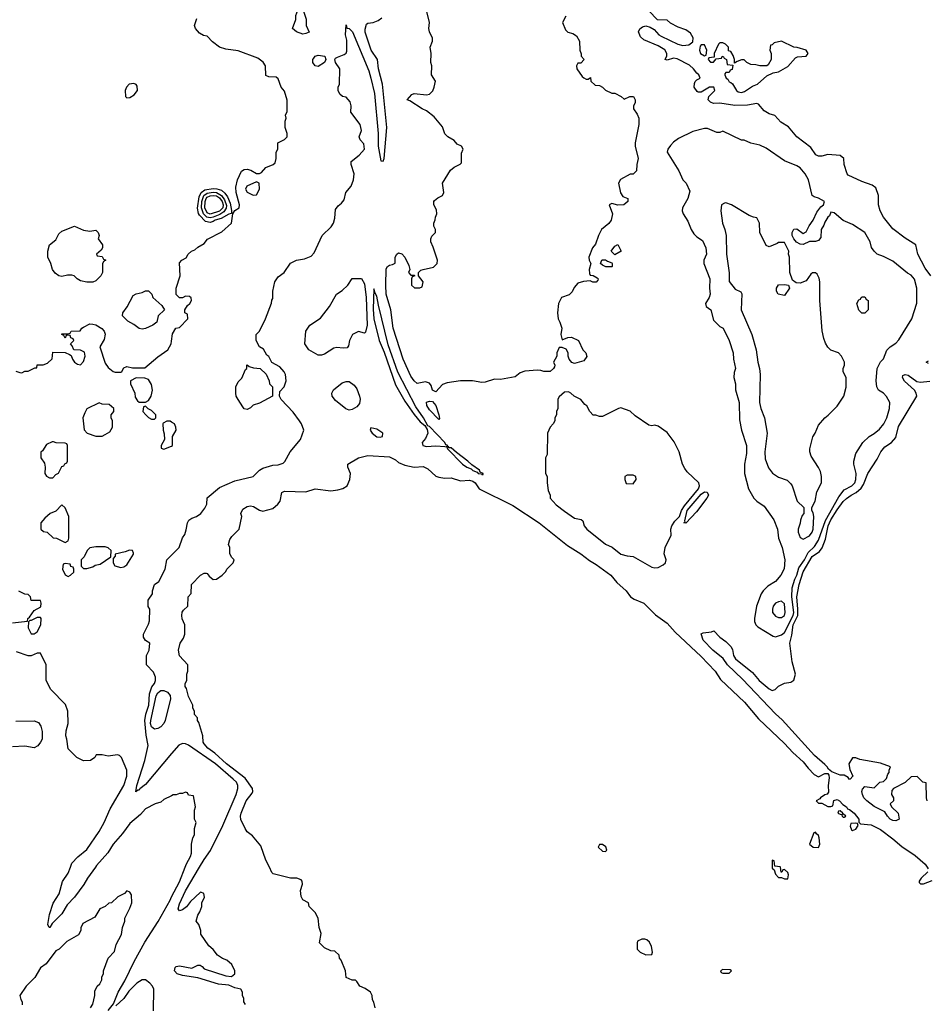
# Model space of a CAD drawing. Header units: inches. Extents: x 2789275 to 2951659, y 860290 to 1033804.
# Tile 109 of 256: x 2879016 to 2884894, y 979112 to 985488. Entities that reach past the tile are written whole.
import ezdxf

# ---------------------------------------------------------------- set-up
doc = ezdxf.new("R2010")
doc.units = ezdxf.units.IN
doc.header["$MEASUREMENT"] = 0
for name, color, linetype in [('C8977', 7, 'Continuous'), ('C8978', 7, 'Continuous'), ('C8987', 7, 'Continuous'), ('C8988', 7, 'Continuous')]:
    doc.layers.add(name, color=color, linetype=linetype)

msp = doc.modelspace()

# ---------------------------------------------------------------- linework, layer by layer
at = {"layer": 'C8977', "color": 2}
for points, elevation in [([(2879506.2, 980000), (2879455.5, 979930), (2879431.8, 979888.2), (2879370, 979806), (2879324.1, 979755.9), (2879290, 979697.2), (2879225.4, 979634.6), (2879210.5, 979609.5), (2879206, 979610), (2879198, 979630), (2879210, 979694), (2879233.6, 979766.4), (2879272.5, 979827.5), (2879293.2, 979906.8), (2879330, 979962), (2879344.7, 980000)], 10), ([(2879475.3, 979090), (2879490, 979114), (2879502, 979170), (2879503.1, 979196.9), (2879518, 979230), (2879534.6, 979245.4), (2879548, 979270), (2879548.9, 979291.1), (2879558, 979310), (2879558, 979330), (2879588.4, 979411.6), (2879630, 979454), (2879640.4, 979499.6), (2879676.4, 979563.6), (2879682, 979610), (2879698, 979650), (2879698, 979670), (2879730, 979734), (2879742, 979770), (2879740.4, 979820.4), (2879730, 979838), (2879710, 979846), (2879694, 979830), (2879651.6, 979808.4), (2879611.6, 979768.4), (2879592.7, 979767.3), (2879570, 979746), (2879534, 979730), (2879503.6, 979676.4), (2879425.4, 979634.6), (2879412.7, 979607.3), (2879412, 979590), (2879396.9, 979563.1), (2879322, 979518), (2879271.1, 979468.9), (2879250, 979458), (2879186.4, 979373.6), (2879150, 979348), (2879114, 979286), (2879058, 979230), (2879018, 979170), (2879022.8, 979142.8), (2879031.3, 979128.7), (2879031.3, 979108.7)], 14), ([(2879590, 979072), (2879624, 979116), (2879653.2, 979190), (2879696.6, 979263.4), (2879757.6, 979390), (2879825.6, 979514.4), (2879911.9, 979648.1), (2879990, 979787.3), (2880000, 979807.1)], 10), ([(2879882, 979070), (2879883.7, 979210), (2879875.1, 979230), (2879859.5, 979250), (2879830, 979269.6), (2879808.8, 979271.2), (2879774, 979250), (2879723, 979197), (2879690, 979149.3), (2879638, 979102)], 10)]:
    msp.add_lwpolyline(points, dxfattribs=dict(at, elevation=elevation))
at = {"layer": 'C8978', "color": 2}
for points, elevation in [([(2879755.5, 985075.5), (2879726, 985070), (2879708.3, 985051.7), (2879698.8, 985030), (2879702, 984990), (2879710, 984982), (2879730, 984984.7), (2879758, 985002), (2879778, 985030), (2879777.5, 985057.5), (2879769.3, 985069.3)], 14), ([(2879470, 984118), (2879510, 984124.7), (2879524.7, 984110), (2879530.8, 984090), (2879524.7, 984070), (2879552, 984030), (2879552, 984010), (2879543.6, 983996.4), (2879514, 983970), (2879518, 983958), (2879550, 983954), (2879558, 983938), (2879574, 983930), (2879558, 983922), (2879552.7, 983907.3), (2879552, 983850), (2879542, 983830), (2879510, 983798), (2879490, 983788.7), (2879450, 983788.7), (2879410, 983798), (2879389.1, 983809.1), (2879368.9, 983828.9), (2879354.6, 983834.6), (2879326.4, 983833.6), (2879290, 983824), (2879270, 983828.7), (2879246, 983846), (2879228.7, 983870), (2879218, 983910), (2879198, 983950), (2879199, 983990), (2879209.4, 984030.6), (2879250, 984062), (2879270, 984102), (2879290, 984118), (2879370, 984151.3), (2879430, 984124.7)], 10), ([(2879810, 983484), (2879790, 983488.7), (2879754.8, 983514.8), (2879716, 983536), (2879682, 983570), (2879684, 983590), (2879711.7, 983628.3), (2879750, 983701), (2879770, 983713.4), (2879810, 983720.7), (2879831.3, 983731.3), (2879850, 983732), (2879870.9, 983710.9), (2879878, 983690), (2879936.9, 983636.9), (2879954, 983610), (2879912, 983570), (2879904.7, 983530), (2879878, 983510), (2879830, 983489)], 10), ([(2879770, 983168), (2879734, 983150), (2879734, 983130), (2879762, 983070), (2879763.6, 983043.6), (2879779.6, 983019.6), (2879790, 983012), (2879830, 983012), (2879850, 983022), (2879868, 983050), (2879875.3, 983090), (2879870, 983126), (2879850, 983158), (2879827.3, 983167.3)], 10), ([(2879530, 983006), (2879451.6, 982968.4), (2879436.9, 982943.1), (2879424.7, 982910), (2879432.7, 982832.7), (2879454, 982810), (2879510, 982792), (2879550, 982792), (2879570, 982802), (2879600.4, 982819.6), (2879618, 982850), (2879618, 982890), (2879608, 982910), (2879608, 982930), (2879626, 982950), (2879626, 982970), (2879596.4, 982996.4), (2879550, 982998)], 10), ([(2879830, 982986), (2879818, 982982), (2879814, 982950), (2879832, 982930), (2879850, 982912), (2879870, 982902), (2879890, 982902), (2879898, 982910), (2879898, 982930), (2879870, 982958), (2879848, 982968)], 10), ([(2879235.3, 982755.3), (2879225.4, 982754.6), (2879190, 982738), (2879163.6, 982696.4), (2879152.7, 982687.3), (2879152, 982650), (2879176, 982616), (2879182, 982590), (2879178, 982550), (2879190, 982532), (2879210, 982522), (2879230, 982522), (2879250, 982542), (2879268.4, 982551.6), (2879290, 982594), (2879302, 982598), (2879307.3, 982612.7), (2879322, 982618), (2879326, 982630), (2879326, 982730), (2879322, 982742), (2879310, 982746), (2879252.7, 982747.3)], 10), ([(2879290, 982346), (2879250, 982306), (2879214, 982290), (2879179.6, 982260.4), (2879154, 982230), (2879154, 982190), (2879170, 982174), (2879194, 982170), (2879232, 982132), (2879254, 982130), (2879310, 982102), (2879330, 982114), (2879335.3, 982130), (2879334, 982270), (2879310, 982326)], 10), ([(2879570, 982075.3), (2879510, 982074), (2879470, 982068), (2879452, 982050), (2879434, 982010), (2879414, 981990), (2879414, 981950), (2879430, 981934), (2879450, 981934), (2879490, 981944.7), (2879505.2, 981954.8), (2879538, 981962), (2879606, 982010), (2879608, 982050), (2879590, 982068)], 10), ([(2879726.4, 982053.6), (2879698.8, 982041.2), (2879634, 982026), (2879634, 982014), (2879622, 981998), (2879622, 981970), (2879631.6, 981951.6), (2879670, 981941), (2879690, 981946), (2879710, 981958), (2879752.9, 982027.1), (2879754, 982034), (2879746, 982050)], 10), ([(2879310, 981966), (2879298, 981962), (2879294, 981930), (2879310, 981894), (2879330, 981882), (2879346, 981890), (2879366, 981910), (2879366, 981930), (2879362, 981942), (2879347.3, 981947.3), (2879342, 981962)], 10), ([(2879150, 981618), (2879130, 981618), (2879090, 981598), (2879082, 981598), (2879072, 981588), (2879071.3, 981550), (2879090, 981512), (2879110, 981511.3), (2879130, 981524.7), (2879153.2, 981570), (2879155.3, 981610)], 10), ([(2879890, 980894.2), (2879880, 980900), (2879868.8, 980910), (2879863.5, 980930), (2879864.6, 980950), (2879898.8, 981110), (2879910, 981128.7), (2879922, 981138), (2879930, 981143.2), (2879950, 981143.2), (2879972.7, 981132.7), (2879991.2, 981111.2), (2879991.8, 981090), (2879959.1, 980950), (2879950.2, 980929.8), (2879930, 980909.7), (2879910, 980898.7)], 2)]:
    msp.add_lwpolyline(points, close=True, dxfattribs=dict(at, elevation=elevation))
for points, elevation in [([(2878990, 983211.3), (2879016.4, 983203.6), (2879030, 983202), (2879048.9, 983211.1), (2879070, 983212), (2879114, 983234), (2879126, 983234), (2879130, 983252), (2879167.3, 983252.7), (2879196.4, 983263.6), (2879227.3, 983292.7), (2879230, 983334), (2879310, 983332), (2879339.6, 983319.6), (2879350, 983314), (2879358, 983290), (2879370.9, 983270.9), (2879390, 983258), (2879410, 983252), (2879430, 983274), (2879439, 983310), (2879436, 983336), (2879410, 983349), (2879366, 983350), (2879356.4, 983376.4), (2879346, 983390), (2879366, 983410), (2879362, 983422), (2879347.3, 983427.3), (2879342, 983442), (2879330, 983446), (2879318, 983442), (2879310, 983426), (2879302, 983442), (2879288, 983450), (2879290, 983454), (2879330, 983454), (2879342, 983458), (2879348.9, 983471.1), (2879407.3, 983472.7), (2879418, 983490), (2879430, 983498), (2879470, 983518), (2879490, 983516), (2879510, 983511), (2879548, 983488), (2879562.8, 983470), (2879570.6, 983450.6), (2879562.5, 983417.5), (2879536, 983370), (2879570, 983264.7), (2879590, 983236), (2879622, 983210), (2879634.6, 983205.4), (2879670, 983204.7), (2879678, 983210), (2879690, 983234), (2879710, 983242), (2879746, 983234), (2879827.3, 983232.7), (2879910, 983304.7), (2879975.3, 983350), (2879998, 983390), (2880000, 983406.9)], 10), ([(2880000, 982881.6), (2879990, 982888), (2879970, 982888), (2879944.7, 982875.3), (2879942, 982870), (2879944.7, 982830), (2879952.7, 982807.3), (2879954, 982770), (2879932, 982730), (2879932.7, 982712.7), (2879950, 982706), (2880000, 982727.4)], 10), ([(2880000, 980735.2), (2879830, 980536), (2879793.4, 980506.6), (2879790, 980498), (2879782, 980498), (2879768.7, 980488.7), (2879774, 980530), (2879827, 980690), (2879848.9, 980788.9), (2879835.1, 980855.1), (2879827, 980950), (2879832.2, 980990), (2879852.7, 981050), (2879856.9, 981123.1), (2879871.8, 981168.2), (2879888, 981190), (2879895.3, 981210), (2879895.3, 981230), (2879883.1, 981263.1), (2879838, 981310), (2879838, 981370), (2879854.6, 981405.4), (2879858, 981450), (2879830, 981468), (2879818, 981490), (2879818, 981510), (2879850, 981574), (2879856.4, 981596.4), (2879858, 981670), (2879849, 981689), (2879849, 981730), (2879875.3, 981770), (2879875.3, 981790), (2879888, 981830), (2879918, 981850), (2879958, 981930), (2879969.1, 981990.9), (2880000, 982021.6)], 6), ([(2878970, 981582), (2879066, 981594), (2879068, 981610), (2879080.4, 981619.6), (2879110, 981662), (2879153.6, 981686.4), (2879155.3, 981710), (2879150, 981726), (2879090, 981728), (2879086, 981750), (2879070, 981766), (2879050, 981768), (2879010, 981788)], 10), ([(2879344.7, 980000), (2879354.6, 980025.4), (2879393.2, 980066.8), (2879450, 980114), (2879530, 980230.7), (2879562.4, 980290), (2879602, 980378), (2879691.5, 980530), (2879709.4, 980590), (2879709.3, 980629.3), (2879675.3, 980710), (2879663.1, 980723.1), (2879650, 980728.7), (2879590, 980718), (2879550, 980728.7), (2879512, 980728), (2879502, 980710), (2879474, 980690), (2879430, 980688.7), (2879386, 980710), (2879330, 980766), (2879322, 980830), (2879315.3, 980850), (2879316.4, 980883.6), (2879328.9, 980931.1), (2879328.7, 981010), (2879313.6, 981053.6), (2879218, 981150), (2879188, 981210), (2879188, 981310), (2879150, 981386), (2879130, 981386), (2879091.1, 981368.9), (2879070, 981368), (2878994.6, 981394.6)], 10), ([(2878990, 980944.7), (2879110, 980946.8), (2879137.3, 980937.3), (2879153.7, 980913.7), (2879162, 980878), (2879161, 980830), (2879150.7, 980809.3), (2879134.4, 980785.6), (2879110, 980774), (2879050, 980782.7), (2878970, 980779)], 10), ([(2880000, 980463), (2879950, 980438), (2879930, 980422), (2879894, 980410), (2879830, 980378), (2879798, 980342), (2879730, 980284), (2879682, 980218), (2879622, 980150), (2879586.7, 980093.3), (2879513.4, 980010), (2879506.2, 980000)], 10)]:
    msp.add_lwpolyline(points, dxfattribs=dict(at, elevation=elevation))
at = {"layer": 'C8987', "color": 2}
for points, elevation in [([(2880000, 979807.1), (2880050, 979906), (2880088, 980000)], 10), ([(2880478, 979110), (2880468.4, 979128.4), (2880468, 979150), (2880458, 979170), (2880458, 979190), (2880448, 979210), (2880410, 979219.3), (2880370, 979236), (2880302.7, 979242.7), (2880170, 979283.7), (2880070, 979298), (2880035.3, 979310), (2880019.3, 979330), (2880022.7, 979350), (2880030, 979356.3), (2880050, 979360.7), (2880130, 979345.5), (2880170, 979366), (2880185.4, 979365.4), (2880198, 979358), (2880210, 979342.8), (2880350, 979297), (2880386.8, 979293.2), (2880409.2, 979310), (2880409.2, 979330), (2880389.3, 979369.3), (2880358, 979398), (2880330, 979408.7), (2880298, 979430), (2880270, 979468), (2880242, 979490), (2880190, 979566), (2880189, 979590), (2880175.3, 979630), (2880158, 979650), (2880169, 979690), (2880182, 979710), (2880194.6, 979745.4), (2880195.3, 979770), (2880213.2, 979806.8), (2880208, 979830), (2880190, 979839), (2880184.5, 979835.5), (2880122, 979778), (2880095.9, 979744.1), (2880070, 979724), (2880050, 979718), (2880042, 979730), (2880050, 979762), (2880090, 979846), (2880180.3, 980000)], 6), ([(2881319, 979090), (2881310, 979126), (2881300.4, 979140.4), (2881298, 979170), (2881288, 979190), (2881253.6, 979213.6), (2881218, 979230), (2881200.4, 979260.4), (2881190, 979268), (2881170, 979268.7), (2881130, 979286), (2881126, 979330), (2881099, 979399), (2881088, 979410), (2881086, 979430), (2881056.4, 979456.4), (2881030, 979458), (2880990, 979478), (2880958, 979510), (2880968, 979570), (2880955.3, 979610), (2880948, 979670), (2880930, 979706), (2880890, 979746), (2880886, 979770), (2880850, 979788), (2880838, 979810), (2880835.3, 979850), (2880848, 979890), (2880846, 979910), (2880838, 979918), (2880810, 979928), (2880770, 979928.7), (2880658, 979958), (2880650, 979966), (2880633, 980000)], 2), ([(2883890, 980000), (2883890, 979994), (2883902, 979982), (2883910, 979954), (2883930, 979934), (2883950, 979934), (2883970, 979924.7), (2883990, 979924.7), (2883995.3, 979950), (2883990, 979966), (2883970, 979986), (2883958, 979982), (2883952.7, 979967.3), (2883947.3, 979967.3), (2883942.3, 980000)], 2), ([(2884898.4, 979970), (2884854, 979930), (2884840.7, 979910), (2884841.4, 979901.4), (2884850, 979891.3), (2884870, 979893), (2884926, 979914)], 2), ([(2884894, 980000), (2884900.3, 979990)], 2)]:
    msp.add_lwpolyline(points, dxfattribs=dict(at, elevation=elevation))
at = {"layer": 'C8987', "color": 2, "elevation": 2}
for points in [[(2883065.4, 979534.6), (2883045.4, 979534.6), (2883018, 979522), (2883014, 979510), (2883014, 979470), (2883034, 979450), (2883070, 979432), (2883110, 979434), (2883114, 979450), (2883107.3, 979487.3), (2883094.6, 979514.6), (2883078, 979530)], [(2883570, 979338), (2883554, 979330), (2883558, 979318), (2883570, 979314), (2883610, 979314), (2883626, 979330), (2883616.4, 979336.4)]]:
    msp.add_lwpolyline(points, close=True, dxfattribs=at)
at = {"layer": 'C8988', "color": 2}
for points, elevation in [([(2880850, 985395.3), (2880808, 985410), (2880782, 985430), (2880804, 985490), (2880804.7, 985515.3), (2880818, 985550), (2880822, 985590), (2880850, 985624.7), (2880870.6, 985610.6), (2880870.6, 985589.4), (2880851, 985550), (2880870.7, 985490.7), (2880871.3, 985450), (2880890, 985408), (2880870, 985398)], 6), ([(2883450, 985326), (2883430, 985326), (2883423.6, 985316.4), (2883418, 985290), (2883424.7, 985270), (2883450, 985254), (2883462, 985258), (2883466, 985290)], 2), ([(2883950, 985348.7), (2883902, 985338), (2883890, 985326), (2883878, 985322), (2883874, 985290), (2883882, 985270), (2883882, 985230), (2883863.6, 985196.4), (2883854, 985190), (2883810, 985188.7), (2883783.6, 985196.4), (2883750, 985198), (2883726, 985210), (2883707.3, 985227.3), (2883690, 985228), (2883662, 985218), (2883646, 985206), (2883646, 985230), (2883636.4, 985256.4), (2883622, 985282), (2883607.3, 985287.3), (2883606, 985310), (2883586, 985330), (2883570, 985338), (2883550, 985338), (2883542, 985330), (2883514, 985270), (2883514, 985246), (2883478, 985242), (2883474, 985230), (2883490, 985214), (2883510, 985214), (2883526, 985234), (2883562, 985238), (2883566, 985250), (2883572.7, 985252.7), (2883578, 985238), (2883594, 985230), (2883598, 985198), (2883634, 985194), (2883630, 985166), (2883618, 985162), (2883610, 985146), (2883590, 985146), (2883583.6, 985136.4), (2883582, 985130), (2883592, 985110), (2883602, 985102), (2883610, 985084.7), (2883622, 985082), (2883632.7, 985072.7), (2883658, 985030), (2883670, 985021), (2883690, 985016), (2883710, 985022.8), (2883761.5, 985058.5), (2883794, 985070), (2883854.5, 985125.5), (2883896, 985144), (2883930, 985151), (2883990, 985184), (2884039.3, 985240.7), (2884052.7, 985247.3), (2884110, 985251), (2884122.7, 985270), (2884109, 985290), (2884051, 985309), (2884029.3, 985309.3)], 2), ([(2880950, 985185.2), (2880930, 985189.3), (2880914, 985210), (2880914, 985230), (2880920.2, 985239.8), (2880930, 985251), (2880950, 985258.8), (2880991.3, 985251.3), (2880998, 985230), (2880991, 985210)], 6), ([(2883470, 984784), (2883450, 984782.7), (2883375.9, 984764.1), (2883282, 984718), (2883250, 984695.3), (2883230, 984674), (2883214, 984650), (2883208.2, 984630), (2883284.7, 984510), (2883311.1, 984451.1), (2883332, 984430), (2883356.9, 984376.9), (2883344, 984330), (2883308.7, 984270), (2883307.2, 984250), (2883312, 984230), (2883342.5, 984182.5), (2883364.2, 984130), (2883381.6, 984101.6), (2883401.2, 984081.2), (2883437.1, 984057.1), (2883459.1, 984010), (2883463, 983970), (2883447.3, 983930), (2883447.3, 983910), (2883484.9, 983810), (2883483, 983750), (2883488, 983710), (2883482, 983690), (2883458, 983650), (2883462, 983630), (2883491, 983610), (2883510, 983542), (2883550, 983502), (2883571, 983490), (2883610.7, 983410.7), (2883636, 983330), (2883638, 983290), (2883651, 983230), (2883643.6, 983203.6), (2883642, 983170), (2883650.7, 983130.7), (2883651.1, 983091.1), (2883676, 983010), (2883676.9, 982896.9), (2883691, 982830), (2883722.8, 982730), (2883722, 982678), (2883711, 982610), (2883711, 982550), (2883736, 982450), (2883771, 982390), (2883790, 982371), (2883837.7, 982337.7), (2883901, 982250), (2883922.8, 982190), (2883930.8, 982130), (2883954.8, 982070), (2883970.8, 981990), (2883967.1, 981932.9), (2883946, 981890), (2883911, 981850), (2883860.5, 981819.5), (2883830.5, 981789.5), (2883818.8, 981770), (2883786.8, 981690), (2883774, 981610), (2883774.8, 981590), (2883782.8, 981570), (2883795.9, 981555.9), (2883895.9, 981495.9), (2883910, 981490.7), (2883950, 981505.5), (2883970, 981519.1), (2884025.2, 981630), (2884029, 981650), (2884016.2, 981750), (2884018.9, 981810), (2884035.5, 981864.5), (2884050, 981891.3), (2884061.6, 981938.4), (2884098.8, 981990), (2884121.3, 982038.7), (2884163.3, 982076.7), (2884190, 982117.1), (2884235.6, 982244.4), (2884322, 982398), (2884356.4, 982443.6), (2884405.2, 982470), (2884423.7, 982490), (2884431.8, 982510), (2884432.3, 982550), (2884417.2, 982610), (2884417.2, 982630), (2884430, 982678), (2884477.2, 982750), (2884517.2, 982790), (2884550, 982808), (2884584.6, 982835.4), (2884611.6, 982870), (2884631.8, 982910), (2884649.3, 982970), (2884652.3, 983010), (2884630, 983049), (2884610, 983069), (2884578, 983090), (2884566, 983110), (2884562, 983150), (2884569.2, 983230), (2884590, 983272), (2884610, 983292), (2884632.9, 983347.1), (2884654, 983370), (2884690, 983394), (2884710, 983414.8), (2884792.7, 983550), (2884826.8, 983653.2), (2884826.6, 983750), (2884810, 983808), (2884790, 983834), (2884766.3, 983846.3), (2884670, 983924), (2884610, 983955.3), (2884569.1, 983969.1), (2884548.9, 983988.9), (2884533.6, 984013.6), (2884524, 984050), (2884489.1, 984109.1), (2884410, 984162), (2884350, 984188.7), (2884290, 984238), (2884270, 984242), (2884261.1, 984218.9), (2884250, 984209), (2884230, 984176), (2884223.4, 984156.6), (2884206.3, 984130), (2884203.4, 984076.6), (2884190, 984059.1), (2884170, 984051.6), (2884130, 984052.7), (2884090, 984032.6), (2884070, 984033.7), (2884047.4, 984047.4), (2884028.5, 984068.5), (2884019.2, 984090), (2884017.8, 984110), (2884028.9, 984131.1), (2884050, 984134.3), (2884090, 984104.2), (2884110, 984113.7), (2884127.9, 984152.1), (2884155.4, 984190), (2884178.9, 984241.1), (2884203.6, 984276.4), (2884220.7, 984290), (2884229, 984310), (2884190, 984333.2), (2884161.2, 984341.2), (2884148, 984350), (2884124, 984450), (2884102, 984490), (2884070, 984528.7), (2884050, 984542), (2883970, 984574), (2883850, 984655.3), (2883810, 984675.3), (2883750, 984688), (2883707.3, 984707.3), (2883690, 984708), (2883570, 984766), (2883550, 984758), (2883530, 984758)], 6), ([(2880550, 984438), (2880486, 984410), (2880478.8, 984390), (2880490, 984371.3), (2880527.3, 984352.7), (2880550, 984354), (2880568, 984390), (2880566, 984430)], 10), ([(2880250, 984175.8), (2880220.4, 984180.4), (2880181.2, 984221.2), (2880173.9, 984233.9), (2880167.4, 984267.4), (2880178.3, 984341.7), (2880191, 984369), (2880214.7, 984385.3), (2880270, 984395.6), (2880293.7, 984393.7), (2880323.5, 984383.5), (2880344.9, 984364.9), (2880361.2, 984341.2), (2880379.8, 984299.8), (2880387.2, 984252.8), (2880386.8, 984233.2), (2880370, 984229.2), (2880320.3, 984199.8), (2880282.4, 984190), (2880270, 984181.1)], 10), ([(2880250, 984204.7), (2880228.7, 984208.7), (2880206.7, 984230), (2880192.5, 984270), (2880195.8, 984310), (2880209.5, 984350.5), (2880230, 984364.6), (2880270, 984371.7), (2880290, 984369.6), (2880322.8, 984350), (2880342.3, 984322.3), (2880354.8, 984285.2), (2880353.3, 984266.7), (2880337.1, 984242.9), (2880312.9, 984227.1), (2880270, 984209.9)], 6), ([(2880250, 984228.7), (2880230, 984237.6), (2880215.2, 984270), (2880217.2, 984310), (2880223.4, 984330), (2880230, 984338.5), (2880250, 984348.4), (2880270, 984350.6), (2880290, 984346.7), (2880310, 984334.6), (2880326.3, 984310), (2880333.7, 984290), (2880332.3, 984270), (2880310, 984247.7)], 2), ([(2883590, 984302), (2883579.6, 984300.4), (2883562, 984290), (2883556, 984250), (2883567.3, 984170), (2883582.8, 984130), (2883590.8, 984090), (2883594, 983970), (2883610.9, 983849.1), (2883611.6, 983791.6), (2883650, 983742), (2883685.4, 983725.4), (2883693.7, 983713.7), (2883688.3, 983608.3), (2883757.3, 983450), (2883784.9, 983350), (2883796, 983270), (2883806.8, 983230), (2883810.7, 983190), (2883807.7, 983010), (2883814.8, 982970), (2883838.8, 982910), (2883856.3, 982810), (2883842, 982690), (2883843.4, 982643.4), (2883865.8, 982585.8), (2883890.6, 982550.6), (2883930, 982524.7), (2883985.4, 982505.4), (2884010, 982482), (2884018, 982470), (2884052, 982370), (2884094, 982330), (2884094, 982290), (2884083.6, 982276.4), (2884072.7, 982247.3), (2884071.6, 982228.4), (2884058, 982190), (2884058, 982170), (2884070, 982134), (2884090, 982124.7), (2884130, 982144.7), (2884148, 982170), (2884155.3, 982190), (2884158, 982270), (2884154.6, 982294.6), (2884146, 982310), (2884146, 982330), (2884168, 982370), (2884179, 982430), (2884208.7, 982490), (2884209, 982530), (2884202, 982562), (2884190, 982588), (2884142, 982662), (2884134, 982690), (2884134, 982710), (2884153.6, 982786.4), (2884168.7, 982810), (2884190, 982862), (2884229.3, 982910.7), (2884252.9, 982927.1), (2884310, 982984.7), (2884353.2, 983050), (2884368.7, 983108.7), (2884368.4, 983168.4), (2884348.7, 983210), (2884348.7, 983230), (2884358, 983250), (2884358, 983270), (2884338, 983310), (2884318, 983330), (2884270, 983348.7), (2884250, 983368), (2884233.6, 983393.6), (2884223.2, 983423.2), (2884213.6, 983473.6), (2884197.2, 983670), (2884199, 983790), (2884194.6, 983814.6), (2884180.4, 983840.4), (2884170, 983848), (2884150, 983848), (2884139.6, 983840.4), (2884110, 983798), (2884070, 983782), (2884044, 983784), (2884021.2, 983801.2), (2884004, 983850), (2884002, 983950), (2883995.3, 983970), (2883998, 983990), (2883970, 984046), (2883930, 984046), (2883922, 984038), (2883870, 984018), (2883850, 984026), (2883808.7, 984110), (2883808, 984170), (2883790, 984206), (2883768.4, 984208.4), (2883740.4, 984220.4), (2883626, 984290)], 10), ([(2882870, 983966), (2882846, 983990), (2882870, 984022), (2882890, 984032), (2882911.3, 983990)], 2), ([(2882812.7, 983887.3), (2882790, 983898), (2882778, 983910), (2882786, 983930), (2882790, 983934), (2882810, 983934), (2882823.6, 983923.6), (2882850, 983914), (2882854, 983910), (2882854, 983890), (2882850, 983888)], 2), ([(2881250, 983458), (2881210, 983468.7), (2881172, 983450), (2881151.3, 983410), (2881144.7, 983375.3), (2881136, 983364), (2881110, 983361.2), (2881070, 983365.2), (2881050, 983361.2), (2880990, 983322), (2880970, 983315.3), (2880950, 983315.3), (2880888.7, 983350), (2880862, 983390), (2880868.7, 983470), (2880894, 983510), (2880963.7, 983556.3), (2881022, 983630), (2881068.7, 983710), (2881104.7, 983735.3), (2881142, 983770), (2881170, 983812), (2881230, 983812), (2881250, 983778), (2881259.5, 983690), (2881266.8, 983510), (2881256, 983464)], 2), ([(2881310, 983746), (2881306, 983614), (2881310, 983552), (2881343.6, 983410), (2881375.8, 983335.8), (2881450, 983124), (2881510, 983017.3), (2881570, 982930.7), (2881610, 982883.8), (2881639.3, 982859.3), (2881654.8, 982834.8), (2881659.3, 982810), (2881644.2, 982775.8), (2881622, 982750), (2881626, 982730), (2881650, 982723.7), (2881710, 982727.6), (2881770, 982724), (2881778, 982722), (2881788, 982730), (2881776, 982736), (2881769.2, 982750), (2881670, 982852.7), (2881659, 982859), (2881631.6, 982910), (2881581.1, 982981.1), (2881465.1, 983205.1), (2881403.3, 983383.3), (2881339.3, 983639.3), (2881330, 983698), (2881317.2, 983717.2)], 6), ([(2883970, 983702), (2883928, 983710), (2883918, 983730), (2883918, 983750), (2883930, 983772), (2883970, 983774), (2883994, 983770), (2884002, 983750)], 10), ([(2884470, 983588), (2884450, 983606), (2884438, 983650), (2884450, 983674), (2884462, 983678), (2884466, 983690), (2884472.7, 983692.7), (2884490, 983694), (2884498, 983678), (2884512, 983670), (2884512, 983610), (2884490, 983588)], 6), ([(2880490, 982964), (2880469.1, 982969.1), (2880460.2, 982980.2), (2880430, 983028), (2880419, 983050), (2880415.3, 983070), (2880415.3, 983110), (2880430, 983142), (2880453.6, 983166.4), (2880478, 983222), (2880486, 983230), (2880486, 983250), (2880490, 983254), (2880502, 983242), (2880530, 983234), (2880574, 983230), (2880611.6, 983191.6), (2880632, 983150), (2880634, 983130), (2880654, 983110), (2880654, 983050), (2880570, 983004), (2880527.3, 982992.7), (2880510, 982975.3)], 6), ([(2881150, 982960.4), (2881127.7, 982967.7), (2881062.2, 983022.2), (2881040.5, 983050), (2881036.9, 983070), (2881048.2, 983091.8), (2881104.2, 983135.8), (2881130, 983145.5), (2881150, 983145.5), (2881182.3, 983122.3), (2881198.6, 983098.5), (2881217.6, 983050), (2881221.1, 983030), (2881216.4, 983003.6), (2881198.9, 982981.1), (2881170, 982964)], 2), ([(2882570, 983078), (2882543.6, 983076.4), (2882510, 983046), (2882502, 983030), (2882502, 982970), (2882492, 982950), (2882492, 982930), (2882482, 982910), (2882482, 982890), (2882472, 982870), (2882452, 982850), (2882434, 982810), (2882431.6, 982671.6), (2882422, 982650), (2882422, 982550), (2882432, 982530), (2882432, 982490), (2882439.6, 982439.6), (2882451.3, 982410), (2882452, 982390), (2882490, 982346), (2882544.5, 982304.5), (2882610, 982261), (2882651.6, 982251.6), (2882663.6, 982243.6), (2882671.3, 982210), (2882687.9, 982187.9), (2882810, 982091), (2882852.7, 982072.7), (2882910, 982027.7), (2882950, 982016), (2882990, 982011), (2883110, 981942.8), (2883130, 981938.8), (2883150, 981941), (2883183.1, 981956.9), (2883198, 981970), (2883202, 981990), (2883189.2, 982030), (2883195.3, 982070), (2883235.3, 982150), (2883234, 982190), (2883239, 982210), (2883258.7, 982241.3), (2883290, 982270.7), (2883301, 982310), (2883320.5, 982339.5), (2883412.6, 982450), (2883419.3, 982470), (2883414, 982490), (2883339.3, 982559.3), (2883322.7, 982582.7), (2883309.4, 982609.4), (2883286, 982690), (2883253.8, 982753.8), (2883210, 982815.3), (2883150, 982855.3), (2883130, 982862), (2883110, 982859), (2883090, 982862), (2883002.5, 982922.5), (2882970, 982952.7), (2882910, 982974), (2882894, 982970), (2882790, 982918), (2882770, 982918), (2882747.3, 982927.3), (2882730, 982928), (2882708, 982950), (2882688.4, 982988.4), (2882676.4, 982996.4), (2882650, 983028), (2882606, 983050), (2882586, 983070)], 6), ([(2881730, 982898), (2881670, 982962.7), (2881652.7, 982990), (2881650, 983011.3), (2881670, 983018.8), (2881690, 983014.8), (2881710.4, 982990.4), (2881730.8, 982929.2), (2881734.8, 982905.2)], 2), ([(2881290, 982846), (2881286, 982830), (2881298, 982810), (2881330, 982786), (2881350, 982784.7), (2881366, 982790), (2881368, 982810), (2881330, 982837.2)], 6), ([(2881790, 982726), (2881783.6, 982716.4), (2881786.8, 982710), (2881883, 982610), (2881911, 982590), (2881939, 982579), (2881950, 982568.5), (2881978, 982558), (2881984.7, 982550), (2882006.8, 982546.8), (2882010, 982542), (2882018, 982542), (2882018, 982550), (2881998, 982558), (2881994, 982570), (2881944.8, 982604.8), (2881919.3, 982630), (2881844.5, 982684.5), (2881810, 982716), (2881796.4, 982716.4)], 6), ([(2882990, 982538), (2882950, 982538), (2882934, 982530), (2882934, 982510), (2882944.7, 982484.7), (2882990, 982482), (2883008, 982510), (2883006, 982530)], 10), ([(2883330, 982227.3), (2883318, 982230), (2883325.6, 982234.4), (2883323.3, 982243.3), (2883339.3, 982310), (2883430, 982416.1), (2883450, 982431.3), (2883468.5, 982428.5), (2883476.5, 982410), (2883467, 982390), (2883399.5, 982300.5)], 2), ([(2883950, 981722), (2883930, 981719), (2883910, 981709), (2883894.8, 981690), (2883890.8, 981670), (2883890.8, 981650), (2883910, 981626), (2883930, 981616), (2883950, 981616), (2883968.7, 981630), (2883973.2, 981650), (2883970, 981706)], 10), ([(2884330, 980366), (2884318, 980362), (2884314, 980350), (2884339.6, 980339.6), (2884342, 980330), (2884350, 980324.7), (2884356.4, 980323.6), (2884366, 980330), (2884350, 980346), (2884342, 980342), (2884346, 980350)], 2), ([(2884430, 980286), (2884398, 980282), (2884394, 980266), (2884402.8, 980242.8), (2884410, 980238), (2884430, 980246.8), (2884446, 980270), (2884442, 980282)], 2), ([(2884170, 980226), (2884158, 980222), (2884132, 980150), (2884154, 980130), (2884190, 980126.8), (2884197.2, 980150), (2884194, 980190), (2884190, 980206), (2884175.3, 980215.3)], 2), ([(2882790, 980148), (2882770, 980146), (2882762, 980130), (2882790, 980104.7), (2882810, 980102), (2882818, 980110), (2882812.9, 980132.9)], 2)]:
    msp.add_lwpolyline(points, close=True, dxfattribs=dict(at, elevation=elevation))
for points, elevation in [([(2882554, 985510), (2882532, 985470), (2882550, 985422), (2882566.4, 985406.4), (2882598, 985398), (2882622.8, 985382.8), (2882641, 985350), (2882644.7, 985290), (2882652.7, 985267.3), (2882652.7, 985252.7), (2882671.3, 985230), (2882650, 985206), (2882630, 985206), (2882622, 985190), (2882624.7, 985170), (2882659.6, 985119.6), (2882670, 985112), (2882683.6, 985103.6), (2882698, 985102), (2882712.7, 985112.7), (2882714, 985090), (2882743.6, 985063.6), (2882770, 985062), (2882790, 985052), (2882810, 985032), (2882850, 985012), (2882870, 985012), (2882911.6, 984991.6), (2882930, 984974), (2882968.4, 984991.6), (2882992, 984990), (2883002, 984970), (2883002, 984950), (2882992, 984930), (2882992, 984910), (2883015.3, 984875.3), (2883024.7, 984850), (2883024.7, 984810), (2883002.8, 984690), (2883002.8, 984670), (2883021, 984590), (2883012, 984550), (2883011.3, 984510), (2882990, 984488.7), (2882970, 984488), (2882906.8, 984453.2), (2882894.8, 984430), (2882907.1, 984367.1), (2882922.8, 984342.8), (2882954, 984330), (2882954, 984310), (2882928.4, 984288.4), (2882890, 984288), (2882850, 984298), (2882834, 984290), (2882856, 984230), (2882846, 984190), (2882831.1, 984168.9), (2882784.7, 984130), (2882764.7, 984090), (2882745.4, 984034.6), (2882724.7, 984010), (2882702, 983950), (2882704.7, 983930), (2882714, 983910), (2882704.7, 983870), (2882705.4, 983845.4), (2882710, 983834), (2882730, 983832), (2882756.9, 983816.9), (2882762, 983810), (2882759.6, 983800.4), (2882750, 983788), (2882728.9, 983788.9), (2882710, 983798), (2882666.4, 983793.6), (2882630, 983782), (2882606.4, 983753.6), (2882593.7, 983726.3), (2882574, 983706), (2882524.7, 983690), (2882504.7, 983650), (2882498, 983590), (2882502.8, 983550), (2882514.8, 983530), (2882526.8, 983490), (2882521, 983450), (2882530, 983414), (2882566, 983430), (2882590, 983431.3), (2882634, 983410), (2882662, 983350), (2882682, 983330), (2882690, 983306), (2882670, 983278), (2882610, 983262), (2882592, 983268), (2882575.3, 983290), (2882568, 983310), (2882568, 983330), (2882554.6, 983354.6), (2882530, 983366), (2882510, 983366), (2882494, 983330), (2882494, 983310), (2882474, 983270), (2882482, 983250), (2882479.6, 983240.4), (2882474, 983230), (2882450.6, 983209.4), (2882410, 983209.2), (2882390, 983217.2), (2882370, 983219), (2882287.1, 983212.9), (2882258, 983202), (2882224.9, 983175.1), (2882130, 983158), (2882090, 983160.9), (2882030, 983140.9), (2882010, 983139.3), (2881949.5, 983149.5), (2881870.5, 983149.5), (2881783.5, 983136.5), (2881754, 983126), (2881710, 983078), (2881690, 983088), (2881680.2, 983120.2), (2881670, 983135.3), (2881644, 983144), (2881590, 983133.2), (2881570, 983149), (2881550, 983179), (2881499.6, 983290), (2881434.5, 983490), (2881419.3, 983610), (2881389.6, 983710), (2881386.6, 983770), (2881390, 983874), (2881398, 983890), (2881410, 983898), (2881430, 983902), (2881448, 983912), (2881448.7, 983950), (2881458, 983970), (2881470, 983978), (2881490, 983971.3), (2881511.3, 983950), (2881536.9, 983896.9), (2881542, 983870), (2881534, 983850), (2881550, 983834), (2881570, 983834), (2881574, 983830), (2881558, 983822), (2881554, 983810), (2881554, 983770), (2881572.7, 983752.7), (2881607.3, 983752.7), (2881622, 983758), (2881628, 983790), (2881598, 983830), (2881598, 983850), (2881614.6, 983865.4), (2881628.9, 983871.1), (2881695.1, 983884.9), (2881719, 983910), (2881722, 983930), (2881694.6, 984014.6), (2881678, 984050), (2881678, 984070), (2881686, 984086), (2881708, 984110), (2881708, 984130), (2881698, 984150), (2881698, 984170), (2881707.3, 984192.7), (2881708, 984210), (2881718, 984230), (2881716.4, 984256.4), (2881698, 984290), (2881698, 984310), (2881702, 984318), (2881724.7, 984335.3), (2881755.3, 984350), (2881762, 984370), (2881755.3, 984430), (2881806.6, 984513.4), (2881830, 984532), (2881868.4, 984551.6), (2881878, 984562), (2881876.4, 984623.6), (2881888, 984650), (2881878, 984670), (2881850, 984682), (2881830, 984705.2), (2881789.5, 984729.5), (2881770, 984749), (2881754.8, 984794.8), (2881699.6, 984859.6), (2881650, 984897.2), (2881622, 984910), (2881543.1, 984963.1), (2881526, 984970), (2881556.4, 985003.6), (2881570, 985011), (2881650, 985002), (2881670, 985004.7), (2881692.3, 985027.7), (2881701.2, 985050), (2881708.7, 985090), (2881682, 985130), (2881685.2, 985190), (2881679.3, 985210), (2881681.2, 985270), (2881675.3, 985310), (2881688.7, 985350), (2881688.4, 985368.4), (2881669.3, 985409.3), (2881665.2, 985430), (2881669.2, 985470.8), (2881651.5, 985550)], 2), ([(2884916.2, 983830), (2884880, 983880), (2884831.6, 983970), (2884819, 984030), (2884750, 984073.2), (2884670, 984134), (2884609.3, 984210), (2884589.4, 984250), (2884577.2, 984290), (2884578, 984350), (2884560.1, 984400.1), (2884537.2, 984417.2), (2884470, 984439.3), (2884382, 984482), (2884375.3, 984490), (2884355.3, 984550), (2884354, 984590), (2884330, 984608), (2884250, 984616), (2884210, 984605.2), (2884190, 984605.2), (2884172.9, 984612.9), (2884140.1, 984660.1), (2884050, 984729.2), (2883994.8, 984794.8), (2883944.8, 984824.8), (2883907.2, 984867.2), (2883870, 984878), (2883838, 984898), (2883800.9, 984940.9), (2883790, 984944.5), (2883730, 984934), (2883647.7, 984932.3), (2883550, 984948.5), (2883510, 984946.2), (2883490, 984953.6), (2883475.1, 984970), (2883478.4, 984990), (2883518.9, 985030), (2883511.8, 985050), (2883482.8, 985050), (2883430, 985018.9), (2883410, 985018), (2883402.6, 985022.6), (2883385.1, 985050), (2883386.2, 985073.8), (2883391.5, 985088.5), (2883401.3, 985098.7), (2883424, 985110), (2883415.3, 985130), (2883401, 985141), (2883379.5, 985170), (2883353.3, 985193.3), (2883274, 985234), (2883250, 985239.7), (2883210, 985225.6), (2883195.3, 985230), (2883206.8, 985253.2), (2883206, 985270), (2883193.2, 985293.2), (2883150, 985318), (2883057.4, 985357.4), (2883036.9, 985376.9), (2883024.5, 985410), (2883031.8, 985428.2), (2883050, 985442.8), (2883070, 985447.3), (2883099.8, 985439.8), (2883124.5, 985424.5), (2883156, 985390), (2883170, 985382), (2883278, 985330), (2883310, 985320.7), (2883350, 985324.7), (2883375.3, 985344.7), (2883378, 985370), (2883360.4, 985400.4), (2883330, 985422), (2883280.4, 985440.4), (2883230, 985466), (2883210, 985486), (2883147.3, 985487.3), (2883090, 985546)], 2), ([(2880000, 982021.6), (2880049.3, 982070.7), (2880070, 982132), (2880084.7, 982155.3), (2880095.1, 982184.9), (2880102.7, 982230), (2880112, 982248), (2880130, 982260.7), (2880162, 982270), (2880190, 982291.3), (2880215.5, 982324.5), (2880228.7, 982350), (2880230, 982391.3), (2880310, 982458.8), (2880410, 982502.8), (2880528, 982530), (2880570, 982571.3), (2880590, 982584.7), (2880656.4, 982603.6), (2880690, 982604.7), (2880723.1, 982616.9), (2880733.6, 982626.4), (2880768.7, 982690), (2880835.3, 982770), (2880855.3, 982830), (2880842, 982870), (2880828.7, 982890), (2880786.3, 982946.3), (2880708.9, 983028.9), (2880698, 983050), (2880700.4, 983079.6), (2880728, 983110), (2880742, 983150), (2880738, 983190), (2880728.4, 983208.4), (2880700.4, 983240.4), (2880648.7, 983268.7), (2880630, 983306), (2880616.4, 983316.4), (2880594.6, 983354.6), (2880568, 983370), (2880548, 983410), (2880548, 983450), (2880568, 983470), (2880608.7, 983550), (2880647.3, 983652.7), (2880648.4, 983671.6), (2880656.4, 983683.6), (2880655.3, 983730), (2880669, 983790), (2880690, 983822), (2880729.1, 983850.9), (2880770, 983911.3), (2880809.4, 983930.6), (2880860.2, 983939.8), (2880902.7, 983957.3), (2880922.7, 983977.3), (2880975.3, 984090), (2881032.9, 984147.1), (2881048.7, 984170), (2881058, 984202), (2881062, 984258), (2881078, 984282), (2881100.2, 984299.8), (2881118, 984322), (2881128.7, 984370), (2881162, 984410), (2881178, 984450), (2881182, 984490), (2881162, 984550), (2881162, 984570), (2881215.3, 984610), (2881249, 984650), (2881244.7, 984684.7), (2881222, 984710), (2881215.3, 984730), (2881229, 984770), (2881221.2, 984810), (2881161.2, 984890), (2881162, 984930), (2881156.4, 984956.4), (2881130, 984986), (2881106, 984990), (2881090, 985006), (2881078, 985030), (2881078, 985050), (2881088, 985070), (2881089, 985170), (2881062, 985210), (2881058, 985230), (2881062, 985238), (2881074.6, 985245.4), (2881118, 985262), (2881130, 985272), (2881135.5, 985284.5), (2881135.1, 985355.1), (2881126.6, 985390), (2881130, 985454), (2881134, 985434), (2881150, 985432), (2881170.4, 985410.4), (2881276.1, 985156.1), (2881290.4, 985110), (2881313.7, 985010), (2881337.1, 984750), (2881337.3, 984670), (2881354, 984574), (2881370, 984572), (2881377.2, 984590), (2881393, 984790), (2881365.4, 985070), (2881340.5, 985170), (2881333.6, 985230), (2881293.3, 985290), (2881253.2, 985406.8), (2881252.7, 985427.3), (2881262, 985458), (2881270, 985464.7), (2881306, 985470), (2881338, 985482), (2881360.4, 985499.6)], 6), ([(2880000, 983406.9), (2880005.6, 983454.4), (2880028, 983490), (2880050, 983494), (2880106, 983550), (2880102, 983582), (2880086, 983590), (2880086, 983610), (2880102, 983638), (2880118, 983650), (2880128, 983670), (2880127.3, 983687.3), (2880116.4, 983696.4), (2880090, 983698), (2880070, 983686), (2880050, 983686), (2880028.9, 983708.9), (2880029, 983750), (2880055.3, 983830), (2880050, 983914), (2880066, 983930), (2880094.6, 983945.4), (2880108, 983970), (2880128, 983990), (2880150, 983998), (2880170, 984016), (2880210, 984038), (2880232.9, 984067.1), (2880325.6, 984114.4), (2880388.7, 984170), (2880395.3, 984230), (2880410, 984252), (2880438, 984270), (2880439, 984290), (2880418, 984370), (2880415.5, 984404.5), (2880426, 984450), (2880453.4, 984506.6), (2880470, 984518), (2880490, 984519.3), (2880512.7, 984512.7), (2880550, 984491.3), (2880570, 984491.3), (2880582, 984498), (2880610, 984531), (2880658, 984550), (2880670, 984562), (2880677.2, 984590), (2880678, 984630), (2880688, 984650), (2880688, 984690), (2880730, 984712), (2880748, 984730), (2880748, 984750), (2880735.3, 984790), (2880735.3, 984830), (2880742, 984850), (2880738, 984870), (2880747.3, 984892.7), (2880747.3, 984967.3), (2880730, 985026), (2880708.7, 985050), (2880690, 985106), (2880676.4, 985116.4), (2880630, 985118), (2880610, 985126), (2880608.7, 985190), (2880593.2, 985213.2), (2880558, 985238), (2880430, 985286), (2880350, 985297), (2880310, 985309.5), (2880263.9, 985343.9), (2880230, 985382), (2880206.3, 985386.3), (2880180.2, 985400.2), (2880155.3, 985430), (2880148, 985450), (2880164, 985496)], 10), ([(2884902, 983262), (2884886, 983270), (2884902, 983278)], 2), ([(2884894, 980430), (2884888, 980450), (2884886, 980546), (2884866, 980550), (2884827.3, 980587.3), (2884790, 980586), (2884750, 980548), (2884674, 980510), (2884663.6, 980496.4), (2884662, 980470), (2884674, 980450), (2884674, 980430), (2884654, 980410), (2884662, 980390), (2884704.7, 980350), (2884712, 980310), (2884690, 980299.3), (2884670, 980302), (2884654, 980310), (2884636, 980330), (2884619.5, 980359.5), (2884550, 980392.7), (2884502.7, 980430), (2884483.7, 980450), (2884473.2, 980470), (2884469, 980491), (2884474.6, 980505.4), (2884490, 980522), (2884550, 980514), (2884586, 980550), (2884610, 980554), (2884630, 980574), (2884638, 980602), (2884647.3, 980612.7), (2884647.3, 980627.3), (2884655.3, 980650), (2884590, 980674.5), (2884457.2, 980697.2), (2884430, 980708), (2884410, 980708), (2884386.8, 980670), (2884392.7, 980632.7), (2884412, 980590), (2884394, 980570), (2884390, 980568.7), (2884380.4, 980580.4), (2884355.3, 980595.3), (2884330, 980596), (2884276.6, 980616.6), (2884254.2, 980634.2), (2884246, 980650), (2884230, 980666), (2884163.8, 980723.8), (2883954, 980954), (2883910, 980992.3), (2883697.7, 981217.7), (2883599.3, 981310), (2883572.5, 981352.5), (2883504.4, 981404.4), (2883442.9, 981470), (2883430, 981512), (2883442, 981518), (2883496, 981524), (2883511.6, 981531.6), (2883551, 981490), (2883590, 981461), (2883621, 981430), (2883631.3, 981410), (2883638, 981370), (2883651.3, 981350), (2883761.1, 981261.1), (2883804, 981210), (2883830, 981187.3), (2883870, 981154.8), (2883890, 981144.7), (2883908.9, 981151.1), (2883930, 981172), (2883970, 981192), (2884010, 981198), (2884030, 981211.3), (2884040.7, 981250), (2884018.3, 981330), (2884003.5, 981450), (2884016.6, 981503.4), (2884024.2, 981570), (2884054.6, 981630), (2884056.2, 981670), (2884048.2, 981750), (2884064.4, 981830), (2884090, 981912.7), (2884148.6, 982011.4), (2884195.7, 982044.3), (2884212.7, 982067.3), (2884234.8, 982125.2), (2884250.9, 982210), (2884269.1, 982250), (2884310, 982314.3), (2884350, 982368.8), (2884370, 982387.2), (2884400.7, 982410), (2884434.2, 982425.8), (2884466.3, 982453.7), (2884481.6, 982478.4), (2884509.8, 982550.2), (2884570, 982642.8), (2884592.3, 982690), (2884618.9, 982721.1), (2884661.2, 982750), (2884690, 982782), (2884706.6, 982853.4), (2884825.2, 983050), (2884822.7, 983070), (2884810, 983089), (2884747, 983147), (2884734, 983170), (2884736.4, 983183.6), (2884750, 983191.3), (2884770, 983186.8), (2884825.2, 983145.2), (2884850, 983140.7), (2884910, 983147.3)], 2), ([(2880000, 982727.4), (2880006, 982730), (2880006, 982790), (2880028.7, 982830), (2880028, 982850), (2880018, 982870), (2880000, 982881.6)], 10), ([(2880633, 980000), (2880610, 980046), (2880578, 980138), (2880523.7, 980203.7), (2880490, 980229), (2880475.3, 980250), (2880449.1, 980309.1), (2880446, 980330), (2880449.3, 980349.3), (2880482, 980430), (2880521.5, 980478.5), (2880526, 980490), (2880523.7, 980510), (2880476.6, 980576.6), (2880356, 980670), (2880279.3, 980739.3), (2880235.3, 980770), (2880210, 980798), (2880204, 980810), (2880202, 980850), (2880176.4, 980936.4), (2880168, 980950), (2880167.3, 980967.3), (2880148.4, 980988.4), (2880148, 981010), (2880138, 981030), (2880138, 981050), (2880110, 981106), (2880096.4, 981156.4), (2880088.7, 981170), (2880088.7, 981190), (2880098, 981210), (2880098, 981250), (2880106, 981270), (2880106, 981310), (2880050, 981368), (2880045.2, 981405.2), (2880055.3, 981450), (2880076.4, 981483.6), (2880086, 981510), (2880086, 981570), (2880069.2, 981609.2), (2880065.2, 981630), (2880068.9, 981651.1), (2880076.4, 981663.6), (2880106, 981690), (2880108, 981750), (2880127.3, 981772.7), (2880128, 981830), (2880188, 981890), (2880210, 981904.7), (2880223.6, 981903.6), (2880230, 981902), (2880243.5, 981883.5), (2880270, 981862), (2880290, 981864.7), (2880328, 981890), (2880350, 981914), (2880358, 981930), (2880398, 981970), (2880406, 981990), (2880390, 982006), (2880378, 982030), (2880378, 982070), (2880368, 982090), (2880378, 982122), (2880390, 982142), (2880438, 982190), (2880455.3, 982270), (2880448.7, 982290), (2880462, 982318), (2880490, 982336), (2880510, 982341), (2880530, 982336), (2880570, 982311), (2880590, 982306), (2880656.5, 982323.5), (2880688.7, 982350), (2880702, 982370), (2880714.6, 982425.4), (2880730, 982434.8), (2880870, 982430.4), (2880930, 982450.5), (2881030, 982437.1), (2881077.2, 982442.8), (2881107.7, 982452.3), (2881137.2, 982470), (2881155.1, 982510), (2881159, 982550), (2881142, 982590), (2881142, 982610), (2881210, 982651), (2881270, 982666.8), (2881410, 982658), (2881450, 982637.3), (2881470, 982620.7), (2881510, 982602.8), (2881570, 982591), (2881630, 982594.8), (2881659.9, 982579.9), (2881710, 982532), (2881730, 982524.7), (2881770, 982518.8), (2881810, 982520.7), (2881870, 982502.8), (2881930, 982506.8), (2881950, 982499.1), (2881966, 982490), (2881990.7, 982450.7), (2882210, 982342), (2882379.3, 982230), (2882563.4, 982083.4), (2882650.2, 982030.2), (2882705.3, 981985.3), (2882750, 981959.3), (2882844, 981890), (2882883.8, 981843.8), (2882944.7, 981790), (2882970.9, 981750.9), (2882995.3, 981735.3), (2883058, 981710), (2883134, 981634), (2883210, 981581), (2883261.6, 981521.6), (2883430, 981364), (2883519.1, 981270), (2883555.5, 981215.5), (2883710, 981067.7), (2883799.9, 980959.9), (2883970, 980802), (2884022.3, 980742.3), (2884090, 980682), (2884121.4, 980641.4), (2884160.8, 980600.8), (2884190, 980585.3), (2884230, 980607.7), (2884250, 980606), (2884256.7, 980596.7), (2884258, 980578), (2884251.8, 980530), (2884254.8, 980485.2), (2884246, 980474), (2884230, 980468), (2884202, 980450), (2884198, 980442), (2884174, 980430), (2884190, 980414), (2884210, 980414), (2884250, 980394), (2884270, 980394), (2884282, 980398), (2884288.7, 980431.3), (2884310, 980438.8), (2884324.7, 980430), (2884346, 980406), (2884370.8, 980390), (2884376.9, 980376.9), (2884390, 980374), (2884421, 980350), (2884450, 980311.3), (2884451, 980291), (2884461, 980281), (2884530, 980273.6), (2884590, 980244), (2884670, 980184.6), (2884730, 980133.1), (2884815.8, 980075.8), (2884880.7, 980020.7), (2884894, 980000)], 2), ([(2880180.3, 980000), (2880209.8, 980050.2), (2880251.1, 980108.9), (2880331.6, 980270), (2880418, 980470), (2880429.2, 980510), (2880429, 980530), (2880419.3, 980550), (2880399.5, 980570), (2880284.2, 980670), (2880110, 980789.5), (2880090, 980798.4), (2880070, 980800.9), (2880046.8, 980790), (2880000, 980735.2)], 6), ([(2880088, 980000), (2880097.2, 980022.8), (2880122, 980070), (2880128.7, 980090), (2880128.7, 980150), (2880138, 980190), (2880148, 980210), (2880148, 980250), (2880158, 980290), (2880148.4, 980311.6), (2880148.7, 980370), (2880155.3, 980390), (2880142, 980462), (2880110, 980466), (2880102, 980482), (2880090, 980486), (2880070, 980478), (2880050, 980478), (2880030, 980468), (2880010, 980468), (2880000, 980463)], 10), ([(2883942.3, 980000), (2883942, 980002), (2883906, 980006), (2883902, 980042), (2883890, 980046), (2883890, 980000)], 2)]:
    msp.add_lwpolyline(points, dxfattribs=dict(at, elevation=elevation))

doc.saveas('drawing.dxf')
